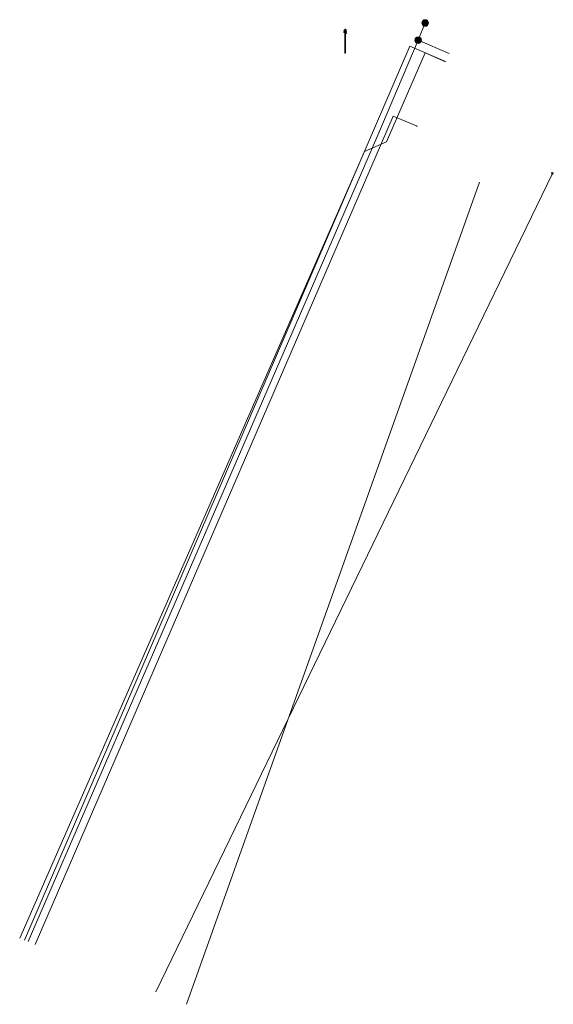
# Model space of a CAD drawing. Header units: metres. Extents: x 151922 to 154458, y 463415 to 464223.
# Tile 92 of 164: x 153650 to 153668, y 463800 to 463834. Entities that reach past the tile are written whole.
import ezdxf
from ezdxf.lldxf.tags import DXFTag

# ---------------------------------------------------------------- set-up
doc = ezdxf.new("R2010")
doc.units = ezdxf.units.M
doc.layers.get('0').update_dxf_attribs({"lineweight": 9})
for name, color, linetype, lineweight in [('B-PV-KL-DATA-G', 90, 'KL-DATA-SO', 9), ('B-PV-KL-DATA_HULPSTUK-S', 90, 'Continuous', 9), ('B-PV-KL-DATA_KABELBED-G', 90, 'Continuous', 9), ('B-PV-KL-ET_LS-G', 190, 'KL-LS-SO', 9), ('B-PV-KL-ET_LS-S', 190, 'Continuous', 9), ('B-PV-KL-ET_LS_HULPSTUK-S', 190, 'Continuous', 9), ('B-PV-KL-GAS_LD-G', 50, 'KL-GAS_LD-SO', 9), ('B-PV-KL-WATER-G', 170, 'KL-WATER-SO', 9), ('B-PV-OG-INFO-G', 7, 'Continuous', 9)]:
    doc.layers.add(name, color=color, linetype=linetype, lineweight=lineweight)
doc.styles.add('NLCS-ISO', font='txt')
doc.styles.get("Standard").update_dxf_attribs({"font": 'arial.ttf'})
tags = doc.linetypes.add('KL-DATA-SO', pattern='A,4,-1,[101,NLCS.SHX,S=0.5,R=0,X=0,Y=0],-1,4,-1,["D",Standard,S=1,R=0,X=-0.25,Y=-0.5],-1.5', length=12.5).pattern_tags.tags
tags[18] = DXFTag(74, 10)
tags = doc.linetypes.add('KL-GAS_LD-SO', pattern='A,4,-1,[69,NLCS.SHX,S=0.5,R=0,X=0,Y=0],-1,4,-1,["L",Standard,S=1,R=0,X=0.25,Y=-0.5],-2', length=13).pattern_tags.tags
tags[18] = DXFTag(74, 10)
tags = doc.linetypes.add('KL-LS-SO', pattern='A,4,-1,[103,NLCS.SHX,S=0.75,R=0,X=0,Y=0],-1,4,-1,["L",Standard,S=1,R=0,X=0,Y=-0.5],-2', length=13).pattern_tags.tags
tags[18] = DXFTag(74, 10)
doc.linetypes.add('KL-WATER-SO', pattern='A,7,-0.5,[168,NLCS.SHX,S=0.75,R=0,X=0.75,Y=0],-2', length=9.5)

# ---------------------------------------------------------------- blocks, each defined once
blk = doc.blocks.new('SKL-WTB_HULP_MOF-SO')
at = {"linetype": 'ByBlock', "lineweight": 18}
h = blk.add_hatch(color=0, dxfattribs=at)
h.dxf.hatch_style = 1
h.paths.add_polyline_path([(-0.5625, 0, 1), (0.5625, 0, 1)])
at = {"color": 0, "linetype": 'ByBlock', "lineweight": 18}
blk.add_circle((0, 0), 0.5625, dxfattribs=at)
at = {"color": 0, "linetype": 'ByBlock', "lineweight": 18, "style": 'NLCS-ISO', "flags": 1}
for tag, p in [('TYPE', (1.5, 0)), ('LABEL', (1.5, -1.5)), ('OMSCHRIJVING', (1.5, -3))]:
    blk.add_attdef(tag, p, '', height=1, dxfattribs=at)
blk = doc.blocks.new('SKL-WTB_HULP_OVERIG-SO')
at = {"color": 0, "linetype": 'ByBlock', "lineweight": 18}
for points in [[(-0.14, 0.14), (0.14, -0.14)], [(0.14, 0.14), (-0.14, -0.14)]]:
    blk.add_lwpolyline(points, dxfattribs=at)
at = {"color": 0, "linetype": 'ByBlock', "lineweight": 18, "style": 'NLCS-ISO', "flags": 1}
for tag, p in [('TYPE', (1.5, 0)), ('LABEL', (1.5, -1.5)), ('OMSCHRIJVING', (1.5, -3))]:
    blk.add_attdef(tag, p, '', height=1, dxfattribs=at)
blk = doc.blocks.new('SKL-ET_LS_MAST-SO')
for p, q in [((-0.05, 2.07), (0.05, 2.07)), ((-0.05, -2), (0.05, -2))]:
    blk.add_line(p, q)
for points in [[(-0.18, 1.76), (-0.22, 1.76), (-0.22, 1.84), (-0.18, 1.84), (-0.18, 1.79)], [(-0.18, 1.79), (-0.05, 1.79)], [(-0.18, 1.76), (-0.05, 1.76)], [(-0.05, -2), (-0.05, 2.07)], [(0.05, -2), (0.05, 2.07)], [(0.18, 1.92), (0.05, 1.92)], [(0.18, 1.89), (0.05, 1.89)], [(0.18, 1.89), (0.22, 1.89), (0.22, 1.97), (0.18, 1.97), (0.18, 1.92)], [(0.18, 1.63), (0.22, 1.63), (0.22, 1.71), (0.18, 1.71), (0.18, 1.66)], [(-0.18, 1.49), (-0.22, 1.49), (-0.22, 1.57), (-0.18, 1.57), (-0.18, 1.52)], [(-0.18, 1.52), (-0.05, 1.52)], [(-0.18, 1.49), (-0.05, 1.49)], [(0.18, 1.66), (0.05, 1.66)], [(0.18, 1.63), (0.05, 1.63)], [(0.18, 1.39), (0.05, 1.39)], [(0.18, 1.36), (0.05, 1.36)], [(0.18, 1.36), (0.22, 1.36), (0.22, 1.44), (0.18, 1.44), (0.18, 1.39)]]:
    blk.add_lwpolyline(points)

msp = doc.modelspace()

# ---------------------------------------------------------------- linework, layer by layer
at = {"layer": 'B-PV-KL-DATA-G', "ltscale": 0.5, "flags": 128}
for points in [[(153664.18, 463832.22), (153662.964, 463832.747), (153649.848, 463802.323)], [(153650.215, 463802.178), (153662.399, 463830.37), (153663.21, 463830.019)], [(153663.2, 463830), (153663.21, 463830.019)]]:
    msp.add_lwpolyline(points, dxfattribs=at)
at = {"layer": 'B-PV-KL-DATA_KABELBED-G', "ltscale": 0.5, "flags": 128}
for points in [[(153664.18, 463832.22), (153662.964, 463832.747), (153649.848, 463802.323)], [(153654.323, 463800.56), (153667.815, 463828.417)]]:
    msp.add_lwpolyline(points, dxfattribs=at)
at = {"layer": 'B-PV-KL-ET_LS-G', "ltscale": 0.5, "flags": 128}
for points in [[(153663.486, 463833.536), (153663.241, 463832.955)], [(153663.241, 463832.955), (153661.841, 463829.636), (153649.974, 463802.273)], [(153664.296, 463832.497), (153663.241, 463832.955)]]:
    msp.add_lwpolyline(points, dxfattribs=at)
at = {"layer": 'B-PV-KL-GAS_LD-G', "ltscale": 0.5, "flags": 128}
msp.add_lwpolyline([(153665.33, 463828.119), (153655.365, 463800.137)], dxfattribs=at)
at = {"layer": 'B-PV-KL-WATER-G', "ltscale": 0.5, "flags": 128}
msp.add_lwpolyline([(153649.685, 463802.388), (153661.417, 463829.167), (153662.162, 463829.496), (153663.486, 463832.519), (153664.173, 463832.218)], dxfattribs=at)
at = {"layer": 'B-PV-OG-INFO-G', "ltscale": 0.5, "flags": 128}
msp.add_lwpolyline([(153665.33, 463828.119), (153655.365, 463800.137)], dxfattribs=at)

# ---------------------------------------------------------------- block references
at = {"layer": 'B-PV-KL-DATA_HULPSTUK-S', "xscale": 0.2, "yscale": 0.2, "zscale": 0.2}
msp.add_blockref('SKL-WTB_HULP_OVERIG-SO', (153667.815, 463828.417), dxfattribs=at)
at = {"layer": 'B-PV-KL-ET_LS-S', "xscale": 0.2, "yscale": 0.2, "zscale": 0.2}
msp.add_blockref('SKL-ET_LS_MAST-SO', (153660.761, 463832.909), dxfattribs=at)
at = {"layer": 'B-PV-KL-ET_LS_HULPSTUK-S', "xscale": 0.2, "yscale": 0.2, "zscale": 0.2}
for p in [(153663.486, 463833.536), (153663.241, 463832.955)]:
    msp.add_blockref('SKL-WTB_HULP_MOF-SO', p, dxfattribs=at)

doc.saveas('drawing.dxf')
